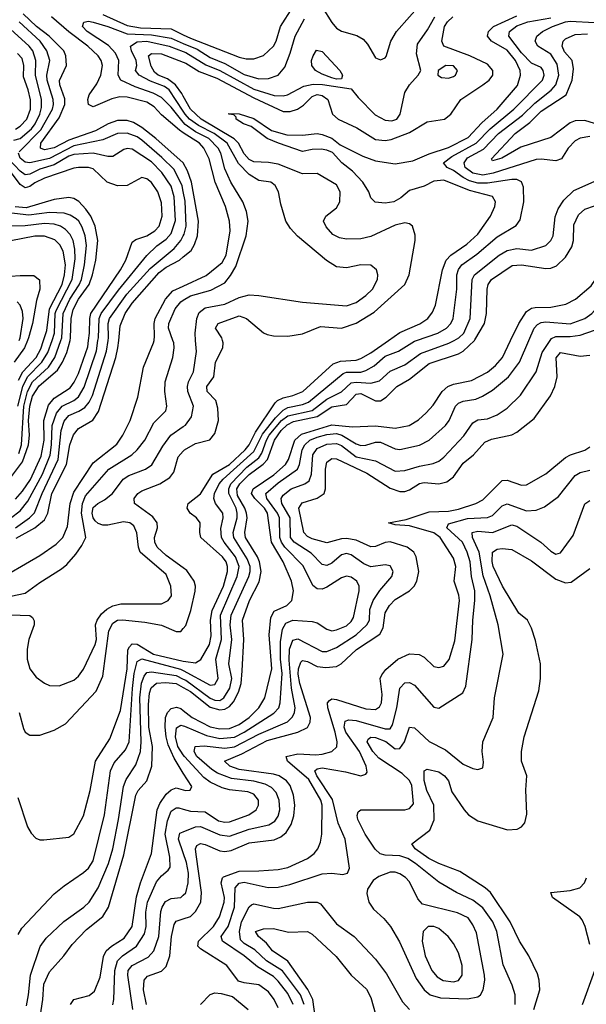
# Model space of a CAD drawing. Header units: inches. Extents: x 884549 to 1028252, y 526810 to 653624.
# Tile 136 of 256: x 959328 to 961656, y 547271 to 551318. Entities that reach past the tile are written whole.
import ezdxf

# ---------------------------------------------------------------- set-up
doc = ezdxf.new("R2010")
doc.units = ezdxf.units.IN
doc.header["$MEASUREMENT"] = 0
for name, color, linetype in [('A9554', 7, 'Continuous'), ('A9555', 7, 'Continuous'), ('A9564', 7, 'Continuous'), ('A9565', 7, 'Continuous')]:
    doc.layers.add(name, color=color, linetype=linetype)

msp = doc.modelspace()

# ---------------------------------------------------------------- linework, layer by layer
at = {"layer": 'A9554', "color": 5}
for points, elevation in [([(959212.5, 548932.5), (959350, 548960.8), (959410, 549004.7), (959499.1, 549060.9), (959521.3, 549078.7), (959559.1, 549120.9), (959583.7, 549156.3), (959598.9, 549190), (959581.9, 549290), (959585.5, 549330), (959598.8, 549361.2), (959694.3, 549470), (959788.5, 549530), (959811.1, 549550), (959842.4, 549590), (959879.4, 549660.6), (959928.4, 549710), (959932.8, 549730), (959924.1, 549790), (959925.8, 549830), (959956.7, 549930), (959962.7, 549970), (959960.4, 549990), (959956.9, 550000)], 2460), ([(959216.3, 549003.7), (959410, 549116.3), (959478.2, 549161.8), (959505.3, 549190), (959524.8, 549235.2), (959535.4, 549330), (959550, 549375.4), (959630, 549497.1), (959726.5, 549573.6), (959751.2, 549610), (959781.4, 549670), (959813.6, 549766.4), (959836.6, 549890), (959878.2, 549990), (959879.6, 550000)], 2480), ([(959290, 549268.7), (959330, 549299.2), (959361.1, 549338.9), (959422.1, 549450), (959452.4, 549527.6), (959458.9, 549570), (959460.9, 549650), (959478.6, 549701.4), (959502.2, 549730), (959550, 549753.2), (959570, 549768.1), (959592.9, 549807.1), (959642.7, 549957.4), (959649.4, 550000)], 2560), ([(959290, 549435.6), (959338.9, 549501.1), (959364.6, 549570), (959367.7, 549610), (959364.1, 549670), (959369.7, 549730), (959380.1, 549770), (959407.3, 549812.7), (959482.7, 549877.3), (959504.2, 549910), (959521.5, 549950), (959534.6, 550000)], 2620), ([(959359.7, 550000), (959347.7, 549970), (959304.9, 549910)], 2720), ([(959310, 549347.1), (959339.5, 549380.5), (959371.9, 549428.1), (959415.5, 549524.5), (959427.8, 549590), (959426.7, 549670), (959446.6, 549733.4), (959470, 549762.8), (959534.8, 549805.2), (959552.2, 549827.8), (959570, 549864.3), (959607.1, 549972.9), (959610.7, 550000)], 2580), ([(959310.1, 549229.9), (959368.4, 549270), (959388.6, 549291.4), (959420.1, 549370), (959485.6, 549510), (959498.7, 549630), (959510, 549668.3), (959530, 549690.9), (959571.4, 549708.6), (959595.5, 549724.5), (959613.6, 549746.4), (959626.5, 549773.5), (959683.9, 549956.1), (959690.6, 550000)], 2540), ([(959313, 549187), (959390.3, 549229.7), (959430, 549261.9), (959443.5, 549290), (959460.3, 549370), (959520.7, 549490), (959533.7, 549570), (959548.6, 549611.4), (959570, 549637.4), (959628.4, 549671.6), (959652.2, 549707.8), (959722.7, 549930), (959731.4, 549970), (959734.5, 550000)], 2520), ([(959320.7, 549730), (959340, 549810), (959359.9, 549850), (959419.1, 549910), (959443.6, 549950), (959460.6, 550000)], 2660), ([(959323.5, 549836.5), (959340.7, 549870), (959394.8, 549930), (959414.7, 549965.3), (959426.1, 550000)], 2680), ([(959324.4, 549535.6), (959335.7, 549570), (959344.3, 549730), (959359.3, 549790), (959380.8, 549830), (959445.8, 549890), (959472, 549930), (959497.1, 550000)], 2640), ([(959290, 548872.4), (959369.6, 548869.6), (959381, 548861), (959387.6, 548847.6), (959386.6, 548830), (959365.3, 548770), (959358.1, 548730), (959358.8, 548690), (959369.4, 548650), (959396.1, 548616.1), (959430, 548590.2), (959450, 548581.2), (959490, 548579.7), (959550, 548603.2), (959570, 548619.1), (959590, 548647.9), (959638.5, 548750), (959643.5, 548770), (959639.2, 548830), (959646.2, 548850), (959664.3, 548875.7), (959685.4, 548894.6), (959710, 548908.8), (959743.3, 548916.7), (959910, 548917.2), (959938.2, 548930), (959951.9, 548950), (959949.3, 548990), (959930, 549037.4), (959823.2, 549130), (959815.3, 549150), (959809.4, 549209.4), (959797.2, 549237.2), (959779.7, 549250), (959754.4, 549254.4), (959690, 549240.5), (959670, 549240.3), (959650, 549246.7), (959638.3, 549258.3), (959629.2, 549270), (959625.6, 549290), (959630, 549312.5), (959648.4, 549330), (959676, 549344), (959708.4, 549370), (959753, 549430), (959775.7, 549444.3), (959845.3, 549470), (959871.2, 549488.8), (959915.2, 549564.8), (959948.2, 549610), (960000, 549645.5)], 2440), ([(960000, 549064.5), (959930, 549115.1), (959892.9, 549150), (959883.2, 549170), (959881.7, 549190), (959893.7, 549230), (959892.6, 549250), (959875, 549275), (959799.9, 549330), (959798.3, 549350), (959812.7, 549370), (959830, 549382.1), (959902.9, 549410), (959944.1, 549435.9), (959961.6, 549458.4), (959978.5, 549521.5), (960000, 549545)], 2420), ([(959326, 548470), (959343.8, 548403.8), (959350.3, 548390), (959370, 548376.9), (959410, 548377.4), (959470, 548397.7), (959516.2, 548423.8), (959641.8, 548558.2), (959670, 548619.6), (959693.5, 548806.5), (959710, 548837.5), (959730, 548849.7), (959750, 548851.5), (959841.5, 548841.5), (959910, 548828.6), (959970, 548802.6), (959990, 548803.7), (960000, 548815.8)], 2420), ([(959320.7, 548120.7), (959360.1, 548000.1), (959374.4, 547974.4), (959393.9, 547953.9), (959410, 547946.5), (959426.6, 547946.6), (959530, 547957.8), (959550, 547971.5), (959590, 548044.9), (959617.4, 548150), (959639.9, 548270), (959697.7, 548362.3), (959741.5, 548478.5), (959769.1, 548650), (959772.7, 548727.3), (959779.4, 548740.6), (959790, 548752.1), (959810, 548750.9), (959878.2, 548710), (960000, 548681.9)], 2380), ([(959322, 547558), (959336.9, 547583.1), (959470, 547724.7), (959510, 547757.8), (959590, 547812.1), (959610.4, 547830), (959630, 547860.7), (959675.6, 548050), (959700.6, 548230), (959716.6, 548263.4), (959762.6, 548317.4), (959777.1, 548350), (959790.6, 548569.4), (959798.2, 548630), (959810, 548679.8), (959830, 548691.2), (959988.8, 548648.8), (960000, 548642.6)], 2360), ([(959355.4, 547264.6), (959364.4, 547310), (959371.5, 547390), (959411.7, 547508.3), (959436.8, 547543.2), (959508.5, 547611.4), (959591.9, 547670), (959613.3, 547690), (959650, 547749.3), (959693.2, 547850), (959710.5, 547910), (959733.8, 548030), (959753.7, 548166.3), (959765.5, 548194.5), (959805.4, 548254.6), (959823.6, 548310), (959826.6, 548350), (959821.3, 548530), (959828.7, 548591.3), (959839.8, 548620.2), (959850, 548634.1), (959870, 548638.1), (959970, 548622.4), (960000, 548607.6)], 2340), ([(959408.2, 547190), (959422.8, 547290), (959426.7, 547353.3), (959450, 547404.3), (959508.6, 547470), (959543.3, 547516.7), (959601.9, 547578.1), (959670, 547631.3), (959693.3, 547670), (959755.2, 547884.8), (959804.8, 548130), (959815, 548150), (959850.6, 548190), (959871.1, 548250), (959873, 548330), (959858.7, 548410), (959856.5, 548503.5), (959860.7, 548550), (959868, 548572), (959890, 548591), (959926.4, 548593.6), (959970, 548589.8), (960000, 548572.9)], 2320), ([(960000, 548221.1), (959962.1, 548282.1), (959937.7, 548337.7), (959929.4, 548370), (959925.9, 548410), (959927.3, 548450), (959934.8, 548470), (959950, 548486.7), (959971.5, 548491.5), (959990, 548486.4), (960000, 548478.6)], 2280), ([(960000, 548296.7), (959977.2, 548330), (959967.4, 548370), (959972.6, 548407.4), (959990, 548417.7), (960000, 548415.7)], 2260), ([(959536.5, 547270), (959550, 547290.5), (959613.7, 547306.3), (959635.5, 547324.5), (959658, 547382), (959672.2, 547467.8), (959683.5, 547490), (959705.5, 547510), (959757.2, 547542.8), (959789.6, 547590), (959807.3, 547712.7), (959823.5, 547770), (959869.1, 547890.8), (959893.2, 548070), (959903.2, 548096.8), (959930, 548134.2), (959950, 548152), (959970, 548160.1), (960000, 548152.3)], 2280), ([(959710, 547268.3), (959714.8, 547290), (959718.2, 547410), (959729, 547450), (959749.9, 547470), (959807.3, 547510), (959840.2, 547559.8), (959848, 547590), (959846.4, 547650), (959852.7, 547690), (959890, 547774), (959910, 547798.9), (959938.4, 547821.6), (959945.6, 547834.4), (959944.5, 547875.5), (959925.6, 547970), (959935.6, 548024.4), (959950, 548064.7), (959970, 548077.9), (959982.3, 548077.7), (960000, 548072.8)], 2260), ([(960000, 547894), (959980.7, 547950), (959985.7, 547974.3), (960000, 547979.9)], 2240), ([(959792.1, 547250), (959771.5, 547390), (959773.4, 547410), (959790, 547430.1), (959856.2, 547463.8), (959878.4, 547490), (959899, 547550), (959908, 547652), (959912.9, 547670), (959927.2, 547692.8), (959950, 547705.5), (959990, 547709.6), (960000, 547719)], 2240), ([(959848.5, 547270), (959836, 547330), (959838.8, 547370), (959853.2, 547386.8), (959910, 547406.7), (959930, 547426.4), (959944.5, 547470), (959950.9, 547550), (959961.9, 547598.1), (959970, 547612.2), (960000, 547622.3)], 2220)]:
    msp.add_lwpolyline(points, dxfattribs=dict(at, elevation=elevation))
at = {"layer": 'A9555', "color": 5}
for points, elevation in [([(960000, 550729.4), (959999.7, 550730), (959887.4, 550830), (959830, 550875.6), (959795.8, 550895.8), (959770, 550903.7), (959730, 550904.4), (959691.1, 550890), (959638.9, 550861.1), (959530, 550823), (959470, 550791), (959430, 550783.8), (959413.6, 550790), (959414.5, 550810), (959490, 550914.2), (959513.5, 550970), (959513.4, 550993.4), (959492.7, 551050), (959491.4, 551068.6), (959520.3, 551130), (959517.5, 551170), (959509.3, 551190), (959449.3, 551250), (959397.1, 551290), (959342.4, 551342.4)], 2520), ([(960000, 550853.5), (959984, 550864), (959910, 550927.8), (959880.3, 550960.3), (959850, 550978.7), (959770, 550999.2), (959738.6, 551001.4), (959706.7, 550993.3), (959630, 550960.4), (959610, 550969), (959607.6, 550990), (959613.7, 551010), (959644.8, 551055.2), (959661.1, 551090), (959667.4, 551130), (959663, 551150), (959649.9, 551170), (959607.1, 551210), (959530, 551268.1), (959459, 551330)], 2480), ([(959670, 551339.8), (959770, 551294.7), (959824.6, 551284.6), (959950, 551280.1), (960000, 551256.4)], 2480), ([(959303.2, 550823.2), (959330.2, 550829.8), (959375.8, 550870), (959391.3, 550890), (959410.9, 550930), (959417.3, 550957.3), (959417.8, 550990), (959392.3, 551090), (959393.5, 551150), (959381.2, 551190), (959366.9, 551210), (959290, 551279.9)], 2560), ([(959325.6, 550774.4), (959414.1, 550865.9), (959463.2, 550950), (959467.1, 550970), (959464.7, 550990), (959440.2, 551070), (959439, 551090), (959452.1, 551150), (959439.6, 551190), (959411.9, 551230), (959325.9, 551310)], 2540), ([(960000, 550896.9), (959950, 550958.9), (959910, 550998.1), (959876.2, 551016.2), (959802.3, 551042.3), (959742.7, 551070), (959732, 551090), (959735.5, 551150), (959721.3, 551181.3), (959692.8, 551212.8), (959605.4, 551270), (959585.6, 551290), (959591.8, 551308.2), (959610, 551311.6), (959630, 551308.1), (959690, 551290.9), (959770, 551260.6), (959870, 551256.2), (959950, 551241.9), (960000, 551220.7)], 2460), ([(960000, 550941.9), (959941.6, 551030), (959923, 551043), (959864.9, 551064.9), (959818, 551090), (959803.2, 551110), (959809.1, 551130), (959806.1, 551150), (959787.2, 551190), (959783.5, 551210), (959810, 551227.5), (959849.5, 551230.5), (959941.7, 551210), (960000, 551187.3)], 2440), ([(959310, 550868.6), (959330, 550879.9), (959356.6, 550910), (959371.7, 550950), (959371.5, 550988.5), (959363, 551030), (959342.8, 551082.8), (959345.4, 551130), (959338.4, 551158.4), (959318.7, 551178.7)], 2580), ([(960000, 551004.5), (959994.4, 551014.4), (959968, 551050), (959934.5, 551074.5), (959896.3, 551090), (959882.3, 551102.3), (959867.7, 551127.7), (959857.2, 551170), (959870, 551179.2), (959910, 551177.7), (960000, 551143.2)], 2420), ([(960000, 550611.8), (959995.5, 550635.5), (959962.5, 550702.5), (959912.4, 550752.4), (959830, 550823.2), (959810, 550836.5), (959770, 550851.2), (959730, 550850.8), (959670, 550824.3), (959550, 550799.2), (959450, 550747.7), (959370, 550730), (959350, 550732), (959330, 550748.8), (959323.3, 550770)], 2540), ([(959649.4, 550000), (959651, 550010), (959654, 550090), (959662.2, 550110), (959734, 550206), (959850.8, 550349.2), (959891.9, 550388.1), (959930, 550416.1), (959950, 550439.9), (959967.7, 550492.3), (959961.8, 550590), (959950, 550633.8), (959911.5, 550690), (959870, 550733.8), (959790, 550786.5), (959770, 550788.5), (959755.6, 550784.4), (959710, 550755.9), (959690, 550755.5), (959630, 550769.4), (959550, 550763.6), (959530, 550757), (959470, 550721.4), (959410, 550704), (959370, 550683.2), (959350, 550680.8), (959330, 550695.3), (959260.3, 550770)], 2560), ([(959610.7, 550000), (959614.7, 550030), (959615.4, 550090), (959620.6, 550110), (959741.7, 550290), (959763.5, 550330), (959790, 550403.5), (959805.4, 550414.6), (959850, 550429.3), (959882.5, 550450), (959901.2, 550470), (959913.4, 550510), (959910, 550565.1), (959894.7, 550610), (959870, 550648.4), (959850, 550664.2), (959830, 550669.8), (959770, 550636.8), (959730, 550634.9), (959687.5, 550650), (959630, 550704.9), (959610, 550710.6), (959570, 550710.3), (959550, 550707.3), (959430, 550667.3), (959390, 550647.6), (959370, 550632.4), (959350, 550626.9), (959330, 550640.6), (959290, 550693.6)], 2580), ([(959534.6, 550000), (959537.2, 550010), (959539.7, 550090), (959547.1, 550127.1), (959569.6, 550170), (959613.1, 550230), (959627.5, 550270), (959641.1, 550330), (959648.7, 550410), (959637.2, 550470), (959620.5, 550510), (959599.8, 550539.8), (959570.2, 550570.2), (959550, 550583.3), (959530, 550587.4), (959470, 550578.8), (959354.7, 550545.3), (959308.9, 550548.9)], 2620), ([(959497.1, 550000), (959500.7, 550010), (959505.9, 550110), (959533.6, 550170), (959572, 550228), (959581.2, 550250), (959593.9, 550310), (959602.2, 550390), (959596.5, 550430), (959585.1, 550465.1), (959570.6, 550490), (959559.8, 550499.8), (959534.8, 550514.8), (959510, 550522.4), (959450, 550525.8), (959365, 550515), (959283.7, 550523.7)], 2640), ([(959460.6, 550000), (959470.8, 550030), (959473.5, 550110), (959477.6, 550122.4), (959543.7, 550250), (959555.8, 550335.8), (959554.7, 550374.7), (959546.9, 550410), (959534.7, 550434.7), (959516.3, 550456.3), (959495.4, 550470), (959470, 550477.6), (959430, 550481.1), (959350, 550471.4), (959249.9, 550469.9)], 2660), ([(959426.1, 550000), (959439.5, 550040.5), (959450.3, 550130), (959502.7, 550230), (959512.5, 550270), (959516, 550310), (959507, 550367), (959492.9, 550392.9), (959472.7, 550412.7), (959430, 550429), (959390, 550428.8), (959291.3, 550408.7)], 2680), ([(959690.6, 550000), (959692.1, 550010), (959691.8, 550070), (959696.5, 550090), (959768.1, 550190), (959864.2, 550295.8), (959962.7, 550377.3), (959989.9, 550410), (960000, 550429.7)], 2540), ([(959734.5, 550000), (959740.7, 550059.3), (959760.5, 550110), (959790, 550153.5), (959900.8, 550279.2), (959930, 550301.3), (959984.9, 550330), (960000, 550342.9)], 2520), ([(959250, 550260.6), (959330, 550267.2), (959386.3, 550266.3), (959409.3, 550249.3), (959411.2, 550210), (959396.4, 550163.6), (959380.1, 550070), (959363.6, 550010), (959359.7, 550000)], 2720), ([(959879.6, 550000), (959882.2, 550017.8), (959880.6, 550070), (959884.9, 550090), (959927.4, 550170), (959956.5, 550203.5), (960000, 550223.4)], 2480), ([(959325.1, 550000), (959329.4, 550010), (959341.7, 550090), (959339.2, 550119.2), (959330, 550144.6), (959317.8, 550157.8)], 2740), ([(959956.9, 550000), (959939.7, 550050), (959940.1, 550070), (959966, 550130), (959990, 550158.9), (960000, 550165.1)], 2460)]:
    msp.add_lwpolyline(points, dxfattribs=dict(at, elevation=elevation))
at = {"layer": 'A9564', "color": 5}
for points, elevation in [([(960000, 547979.9), (960050, 547999.7), (960070, 548002.1), (960150, 547966.7), (960190, 547961.7), (960270, 547990.3), (960351.5, 548008.5), (960375.8, 548024.2), (960390, 548044.6), (960396.9, 548070), (960394.1, 548110), (960380.9, 548140.9), (960362.2, 548162.2), (960335.7, 548175.7), (960290, 548187.5), (960198.4, 548198.4), (960140.8, 548220.8), (960116.6, 548236.6), (960056.1, 548290), (960045, 548310), (960048.2, 548330), (960086.3, 548333.7), (960170, 548323.6), (960210, 548329.8), (960310, 548381.6), (960427.6, 548432.4), (960448.1, 548451.9), (960457, 548470), (960459.6, 548490), (960444.2, 548570), (960434.4, 548685.6), (960436.1, 548730), (960450, 548767.4), (960470, 548772.8), (960570, 548721), (960590, 548721.2), (960630, 548737.1), (960709.8, 548790.2), (960754, 548830), (960764.4, 548850), (960767, 548893), (960780.6, 548930), (960807.7, 548972.3), (960857.2, 549030), (960861.7, 549050), (960850, 549072.8), (960830, 549077), (960770, 549069.6), (960741.7, 549081.7), (960690, 549118.9), (960670, 549124), (960650, 549119), (960610, 549084), (960590, 549074.1), (960570, 549079.1), (960525.7, 549125.7), (960455.1, 549170), (960440.2, 549190), (960438.9, 549270), (960404.6, 549330), (960401.8, 549350), (960410, 549363.6), (960443.2, 549390), (960498.9, 549410), (960517.1, 549422.9), (960527, 549450), (960531.9, 549530), (960550, 549555.5), (960590, 549573.5), (960630, 549576.2), (960650, 549567.2), (960710, 549521.9), (960790, 549505.2), (960870, 549462.4), (960910, 549464.5), (960970, 549483.2), (961026.4, 549493.6), (961050, 549503.4), (961070, 549519.2), (961153.1, 549606.9), (961190, 549661.5), (961210, 549672.9), (961250, 549677.9), (961290, 549694), (961330, 549721.1), (961385.2, 549774.8), (961449.4, 549870), (961474.5, 549950), (961507.2, 550000)], 2240), ([(960000, 548478.6), (960036.7, 548450), (960110, 548410.9), (960150, 548402.5), (960190, 548404.2), (960230, 548420.4), (960271.2, 548450), (960310.3, 548490), (960334.8, 548530), (960364.4, 548650), (960353.4, 548790), (960359.6, 548860.4), (960373.6, 548886.4), (960424.8, 548910), (960446.1, 548930), (960453, 548970), (960445.1, 549010), (960409.7, 549090), (960362.8, 549170), (960345.6, 549290), (960334, 549310), (960293.2, 549350), (960280.6, 549370), (960287.3, 549390), (960372.6, 549447.4), (960419.6, 549490), (960432.7, 549510), (960457.6, 549590), (960485.7, 549614.3), (960610, 549652.4), (960695.5, 549644.5), (960790, 549649.2), (960870, 549638.8), (960928.2, 549650), (960966.5, 549673.5), (960998.4, 549701.6), (961026, 549734), (961062.9, 549790), (961086.7, 549810), (961110, 549819.4), (961184.7, 549835.3), (961250.2, 549869.8), (961282.7, 549897.3), (961311.1, 549930), (961344.6, 550000)], 2280), ([(960000, 548572.9), (960030, 548556.1), (960110, 548492.1), (960150, 548480.8), (960170, 548483.9), (960190, 548495.1), (960206, 548514), (960226.5, 548553.5), (960237.7, 548590), (960242.2, 548642.2), (960248.1, 548770), (960243.7, 548850), (960272.3, 548930), (960312, 549008), (960319.5, 549050), (960313.6, 549090), (960305, 549110), (960255.9, 549190), (960252.9, 549210), (960262.4, 549270), (960259.5, 549290), (960252.9, 549310), (960222.9, 549362.9), (960220.3, 549390), (960232.7, 549410), (960270, 549448.6), (960328.7, 549491.3), (960345.4, 549510), (960374.5, 549590), (960402, 549630), (960426.7, 549653.3), (960453, 549667), (960550, 549687.6), (960610, 549726.6), (960670, 549736.4), (960710, 549779.4), (960730, 549781.8), (960790, 549752.1), (960810, 549751.8), (960834, 549766), (960876.7, 549810), (960930, 549840.9), (961010, 549905.5), (961130, 549945.1), (961150, 549955.8), (961196, 550000)], 2320), ([(960000, 548642.6), (960110, 548582.9), (960130, 548585.8), (960142.8, 548610), (960133.7, 548690), (960157.3, 548770), (960152.7, 548870), (960221.3, 549030), (960229.3, 549070), (960214.6, 549110), (960167.2, 549170), (960156.8, 549190), (960153.5, 549226.5), (960164.1, 549270), (960162.2, 549290), (960132.7, 549330), (960126, 549350), (960128.3, 549370), (960147.6, 549410), (960164.4, 549430), (960290, 549542.6), (960325.3, 549614.7), (960378.3, 549681.7), (960410, 549712.7), (960430, 549723.4), (960490, 549736.3), (960513.8, 549746.2), (960656.4, 549863.6), (960670.4, 549869.6), (960730, 549869.8), (960750, 549876.2), (960784.1, 549895.9), (960830, 549935.5), (960884.2, 549955.8), (960950, 549997.1), (960958.6, 550000)], 2360), ([(960000, 549645.5), (960008.6, 549651.4), (960034.3, 549685.7), (960041.9, 549730), (960019.2, 549790), (960016.8, 549810), (960021.8, 549830), (960041.7, 549870), (960053.8, 549953.8), (960050.5, 550000)], 2440), ([(960000, 548415.7), (960005.4, 548414.6), (960095.9, 548375.9), (960150, 548363.8), (960210, 548369.1), (960250.4, 548389.6), (960372.3, 548467.7), (960391.8, 548490), (960398.3, 548510), (960405.8, 548630), (960398.7, 548690), (960399.9, 548760.1), (960407.5, 548812.5), (960421.9, 548838.1), (960450, 548849.8), (960530, 548844.2), (960550, 548838.5), (960590, 548812.4), (960610, 548806.6), (960630, 548809.4), (960670, 548826.5), (960690, 548845), (960698.7, 548861.3), (960722.5, 548970), (960722.8, 548990), (960713.4, 549010), (960690, 549026.2), (960670, 549031), (960650, 549024.1), (960590, 548984.9), (960570, 548977.1), (960550, 548978.1), (960532.1, 548992.1), (960492.6, 549072.6), (960417.1, 549150), (960403.3, 549170), (960396.7, 549190), (960395.1, 549270), (960387, 549290), (960343.2, 549350), (960339.6, 549370), (960390, 549414), (960469.2, 549470), (960477.2, 549490), (960488.8, 549550), (960498.8, 549570), (960519.7, 549590), (960550, 549602), (960590, 549613.7), (960630, 549616.7), (960650.9, 549610.9), (960710, 549575), (960730, 549568.4), (960750, 549569), (960790, 549581.8), (960810, 549581.6), (960870, 549554.7), (960890, 549551.9), (960970, 549569.2), (961009.6, 549590.4), (961077.5, 549650), (961092.5, 549670), (961119, 549730), (961130, 549741.7), (961149.6, 549750.4), (961201.5, 549758.5), (961229.9, 549770.1), (961270, 549795.9), (961336.7, 549850), (961381, 549910), (961419.9, 550000)], 2260), ([(960000, 548607.6), (960010, 548602.7), (960110, 548529.3), (960130, 548520.5), (960150, 548519.7), (960166.1, 548530), (960191, 548570), (960199.8, 548610), (960187.6, 548670), (960199.6, 548770), (960193.1, 548830), (960196.3, 548870), (960269.5, 549030), (960274.5, 549050), (960274.3, 549070), (960262.5, 549102.5), (960207.6, 549190), (960205, 549210), (960220.7, 549270), (960221.5, 549290), (960217.8, 549310), (960187.2, 549370), (960187.3, 549390), (960195.8, 549410), (960261.4, 549478.6), (960310, 549516.9), (960323.2, 549536.8), (960341.4, 549590), (960353.4, 549610), (960403.2, 549670), (960430, 549689.9), (960530, 549711.2), (960590, 549758.8), (960650, 549788.1), (960690, 549825.5), (960710, 549828.6), (960770, 549824.3), (960806.6, 549833.4), (960850, 549873.6), (960910, 549900.1), (960974.3, 549945.7), (961091.1, 549988.9), (961113, 550000)], 2340), ([(960000, 548681.9), (960010, 548679.6), (960050, 548674.7), (960072, 548688), (960108, 548750), (960115.1, 548784.9), (960111.9, 548850), (960118.6, 548890), (960164.8, 548990), (960181.6, 549050), (960181.8, 549070), (960175.7, 549090), (960161.5, 549110), (960072.5, 549190), (960067.3, 549210), (960069.3, 549250), (960053.8, 549270), (960028.1, 549290), (960015.8, 549310), (960019.6, 549330), (960070.6, 549369.4), (960121.1, 549450), (960190, 549490.3), (960254.1, 549550), (960270.7, 549570), (960297.3, 549622.7), (960376.8, 549743.2), (960387.4, 549752.6), (960410, 549764.2), (960450, 549773.5), (960490.9, 549790), (960616, 549904.1), (960645.4, 549914.6), (960710, 549918.5), (960730, 549925.4), (960770, 549948.3), (960843.3, 550000)], 2380), ([(960000, 549545), (960004.6, 549550), (960050, 549575.9), (960109.4, 549590.6), (960130, 549617.8), (960144.7, 549670), (960141.4, 549721.4), (960133.2, 549753.2), (960097.7, 549790), (960096.1, 549810), (960125, 549850), (960132.3, 549910), (960162, 549970), (960163.4, 549990), (960160.9, 550000)], 2420), ([(960000, 547622.3), (960030, 547632.3), (960050, 547652.5), (960071.5, 547690), (960075.4, 547730), (960052.8, 547887.2), (960050.7, 547909.3), (960056.2, 547923.8), (960070, 547931.6), (960090, 547928.1), (960150, 547901.2), (960170, 547898.3), (960196.7, 547903.3), (960270, 547934.4), (960372.9, 547947.1), (960401, 547959), (960422.4, 547977.6), (960442.8, 548010), (960454.4, 548045.6), (960458, 548090), (960453.1, 548130), (960439.5, 548170), (960424, 548190), (960394.1, 548210), (960370, 548217.1), (960230, 548236.5), (960191.6, 548250), (960169.2, 548270), (960240.1, 548299.9), (960344.9, 548355.1), (960471, 548389), (960510.9, 548409.1), (960521.9, 548430), (960522.1, 548450), (960479.1, 548590), (960472.4, 548627.6), (960473.9, 548650), (960483.5, 548676.5), (960490, 548683.4), (960510, 548679.7), (960550, 548660), (960585.1, 548654.9), (960630, 548659.7), (960649.2, 548670.8), (960711.3, 548728.7), (960807.6, 548792.4), (960821.5, 548818.5), (960830, 548880.2), (960846.7, 548910), (960870, 548934.2), (960930, 548970.7), (960948.7, 548990), (960959.9, 549010), (960968, 549050), (960956.2, 549110), (960947.3, 549130), (960919.5, 549150), (960850, 549172.2), (960830, 549169.7), (960790, 549152), (960770, 549151.4), (960710, 549178.2), (960670, 549185.7), (960650, 549184.3), (960590, 549167.5), (960530, 549183.9), (960510, 549194.4), (960495, 549210), (960475.2, 549310), (960488, 549332), (960550, 549351.3), (960578.3, 549370), (960584.6, 549390), (960584.6, 549470), (960590, 549499), (960610, 549513.9), (960630, 549512.6), (960754.1, 549454.1), (960850, 549392.6), (960890, 549379.2), (960910, 549379.3), (960930, 549385.7), (960970, 549411.2), (960990, 549416.4), (961050, 549409.7), (961082.2, 549417.8), (961110, 549438.9), (961150, 549495.5), (961192.1, 549530), (961238.8, 549581.2), (961266.2, 549593.8), (961350, 549611.4), (961370, 549622.1), (961441.8, 549678.2), (961508.6, 549771.4), (961527, 549810), (961535.5, 549850), (961532.3, 549927.7), (961550, 549950.1), (961630, 549935.4), (961670, 549939.1)], 2220), ([(960390, 547256.3), (960373.5, 547290), (960350, 547322.4), (960310, 547350.4), (960250, 547358.6), (960226.5, 547366.5), (960178.5, 547430), (960070, 547499.2), (960059.7, 547510), (960062.2, 547530), (960124, 547590), (960148.8, 547630), (960168.1, 547690), (960169.5, 547710), (960156.2, 547770), (960160.6, 547790), (960165.6, 547794.4), (960230, 547817.9), (960310, 547819.3), (960390, 547825.4), (960430, 547833), (960510.2, 547869.8), (960537.4, 547890), (960552.7, 547910), (960563.4, 547936.6), (960569.1, 547970), (960570.5, 548090), (960565.5, 548110), (960515.2, 548195.2), (960427.9, 548270), (960422.9, 548290), (960470, 548299.9), (960544.3, 548295.7), (960570, 548298.4), (960609.9, 548310.1), (960630.3, 548329.7), (960632.2, 548350), (960623.8, 548390), (960593.7, 548490), (960592.9, 548510), (960600.2, 548519.8), (960610, 548525.9), (960630, 548523.5), (960750, 548485.4), (960790, 548482.5), (960806.6, 548493.4), (960814.5, 548510), (960816.4, 548543.6), (960809.1, 548610), (960815.2, 548624.8), (960832.4, 548647.6), (960882, 548690), (960930, 548710.8), (960968.5, 548708.5), (960990, 548697.8), (961030, 548659.8), (961050, 548654.6), (961070, 548660.5), (961091.7, 548688.3), (961115.8, 548764.2), (961134.1, 548930), (961132.4, 548952.4), (961113, 549010), (961119.2, 549070), (961110, 549104.6), (961054.9, 549190), (961030, 549209.4), (960930, 549237.1), (960870, 549241.7), (960842.9, 549250), (960915.8, 549264.2), (961010, 549295.4), (961090, 549297.3), (961130, 549306.6), (961201.6, 549330), (961230, 549344.9), (961310, 549424.4), (961330, 549425.6), (961390, 549404.2), (961410, 549406.8), (961490, 549451.7), (961570, 549519), (961590.2, 549529.8), (961650, 549548.5), (961670, 549562)], 2180), ([(960451.8, 547270), (960430, 547314.7), (960390, 547366.1), (960370, 547384.4), (960305.3, 547425.3), (960250, 547469.9), (960161.7, 547530), (960155.5, 547550), (960184.5, 547590), (960210.4, 547670), (960212.5, 547750), (960230, 547769.3), (960250, 547772.6), (960348.5, 547751.5), (960390, 547752.1), (960437, 547763), (960570, 547806.7), (960610.1, 547810.1), (960655.1, 547804.9), (960675.1, 547810), (960683, 547830), (960665.5, 547950), (960635.9, 548015.9), (960612.6, 548112.6), (960549.1, 548210), (960540.7, 548230), (960550, 548238.8), (960570, 548242.8), (960666.6, 548226.6), (960730, 548209.4), (960750, 548216.4), (960755.2, 548224.8), (960750.8, 548249.2), (960724.2, 548310), (960667.7, 548390), (960661.2, 548410), (960664.8, 548435.2), (960679.8, 548440.2), (960710, 548437.5), (960830, 548402.9), (960850, 548403.4), (960859.8, 548420.2), (960877.6, 548490), (960889.4, 548570), (960910, 548592.3), (960930, 548594.2), (960950, 548582), (961030, 548492.4), (961050, 548487.4), (961148.5, 548551.5), (961161.4, 548578.6), (961186.7, 548770), (961189.5, 548850), (961198.4, 548930), (961197.6, 548970), (961184.3, 549030), (961178.7, 549090), (961166.4, 549130), (961146.6, 549170), (961083.4, 549230), (961090, 549246.5), (961167.9, 549267.9), (961250, 549272.5), (961270, 549280.1), (961310, 549319.3), (961330, 549327.9), (961410, 549299.9), (961450, 549302.1), (961484.2, 549315.8), (961542.2, 549357.8), (961610, 549444.7), (961630, 549456.2), (961670, 549466.7)], 2160), ([(961363.3, 547270), (961363, 547310), (961350.9, 547350), (961313.6, 547433.6), (961288, 547570), (961271.5, 547610), (961230, 547666.7), (961190, 547698.3), (961122.8, 547730), (961050, 547772.5), (960954.5, 547850), (960922.9, 547870), (960890, 547880.4), (960830, 547883.9), (960809.3, 547889.3), (960788, 547908), (960747.3, 547970), (960717.3, 548030), (960713.8, 548046.2), (960718.7, 548061.3), (960729.2, 548070), (960910, 548069.5), (960930, 548075.9), (960945.2, 548094.8), (960938.5, 548170), (960930, 548190.4), (960899.7, 548219.7), (960803.1, 548283.1), (960778.6, 548310), (960755.3, 548350), (960759.2, 548360.8), (960770, 548369.1), (960790, 548367.6), (960831.6, 548351.6), (960870, 548320.5), (960890, 548321.8), (960908.4, 548350), (960929.6, 548410.4), (960950, 548407.3), (961010, 548350.7), (961076.9, 548316.9), (961150, 548257.8), (961190, 548240.2), (961210, 548236.5), (961230, 548242.8), (961234, 548266), (961228.1, 548310), (961230.6, 548350), (961273.6, 548450), (961278.1, 548530), (961313.6, 548710), (961294.3, 548830), (961261.1, 548950), (961231.4, 549031.4), (961215.4, 549130), (961188.3, 549190), (961186.4, 549210), (961210, 549215.6), (961270, 549210.1), (961350, 549242.3), (961370, 549235.8), (961469.5, 549170), (961510, 549133.1), (961530, 549121.4), (961550, 549126.4), (961601.8, 549198.2), (961650, 549327.4), (961670, 549341.2)], 2140), ([(961440.4, 547250), (961464.3, 547330), (961462.3, 547370), (961455.3, 547395.3), (961420.2, 547470), (961381.2, 547530), (961343.2, 547610), (961261.5, 547730), (961240.4, 547750), (961136.2, 547816.2), (961050, 547848.9), (961009.4, 547870), (960952.5, 547910), (960939.1, 547930), (961013.4, 547986.6), (961031.2, 548028.8), (961029.9, 548090), (961000.2, 548150), (960989.2, 548190.8), (960989.9, 548230.1), (961002.6, 548237.4), (961050, 548226.5), (961073.5, 548210), (961090, 548189.2), (961103.6, 548143.6), (961153.9, 548070), (961171.6, 548050), (961210, 548024.6), (961331.7, 547988.3), (961371.6, 547990), (961390, 548000.2), (961403, 548017), (961411.8, 548051.8), (961407.2, 548152.8), (961411.3, 548210), (961389.8, 548270), (961389.8, 548310), (961401.1, 548370), (961460.8, 548559.2), (961467.3, 548610), (961468.1, 548670), (961446.6, 548766.6), (961430, 548817.6), (961413.7, 548850), (961378.1, 548878.1), (961311.8, 548990), (961273.3, 549070), (961268.6, 549091.4), (961270.5, 549129.5), (961290, 549141.3), (961310, 549145), (961350, 549139.8), (961430, 549093.3), (961530, 549018.6), (961570, 549003.9), (961593.3, 549006.7), (961670, 549062.3)], 2120), ([(960000, 548815.8), (960010, 548827.9), (960031.4, 548890), (960049.4, 548969.4), (960050.3, 548990), (960044.7, 549010), (960014.2, 549054.2), (960000, 549064.5)], 2420), ([(960000, 548072.8), (960030, 548064.4), (960090, 548062.1), (960144.5, 548024.5), (960170, 548019.1), (960190, 548020.2), (960269.8, 548050), (960298.8, 548070), (960309.3, 548090), (960308.3, 548110), (960290, 548134.5), (960264.5, 548144.5), (960190, 548152), (960160, 548160), (960110, 548183.9), (960083.7, 548203.7), (960004.6, 548290), (960000, 548296.7)], 2260), ([(960000, 548152.3), (960010, 548149.7), (960028.7, 548151.3), (960034.5, 548165.5), (960000, 548221.1)], 2280), ([(960000, 547719), (960010.8, 547729.2), (960019.9, 547770), (960021, 547810), (960013.8, 547853.8), (960000, 547894)], 2240), ([(961670, 547517.2), (961650.6, 547590.6), (961638.1, 547618.1), (961629.7, 547630), (961516.3, 547710), (961509.7, 547730), (961590, 547738.9), (961629.6, 547750), (961648.1, 547770), (961656.5, 547790)], 2080), ([(960496.4, 547270), (960481.1, 547310), (960408, 547408), (960342, 547450), (960294, 547494), (960250, 547520), (960235.3, 547535.3), (960230.2, 547570), (960239.6, 547610), (960270, 547672), (960280.4, 547679.6), (960290, 547684.3), (960370, 547665.8), (960390, 547665.2), (960510, 547690.6), (960550, 547690.1), (960563.5, 547683.5), (960630, 547601.8), (960701.5, 547550), (960790, 547456.9), (960835.3, 547395.3), (960900.5, 547280.5), (960929.6, 547249.6)], 2140), ([(960545.9, 547190), (960532.8, 547290), (960512.3, 547332.2), (960430, 547447.4), (960365.8, 547490), (960342.4, 547522.4), (960308.3, 547550), (960296.2, 547570), (960330, 547580.7), (960370, 547581.8), (960432.8, 547567.2), (960510, 547570.1), (960530, 547559), (960627.5, 547467.5), (960690, 547390.2), (960752.3, 547332.3), (960770, 547298), (960789.6, 547230)], 2120), ([(961639.9, 547270), (961690.5, 547410)], 2080), ([(960070, 547270.2), (960110, 547311), (960130, 547317.3), (960155.8, 547315.8), (960202.3, 547302.3), (960266.7, 547250)], 2180)]:
    msp.add_lwpolyline(points, dxfattribs=dict(at, elevation=elevation))
for points, elevation in [([(960870, 547814.3), (960850, 547813.7), (960803.7, 547796.3), (960780.1, 547779.9), (960756.3, 547743.7), (960754.1, 547725.9), (960762.3, 547690), (960781.4, 547661.4), (960823.3, 547623.3), (960851.1, 547590), (960887.8, 547527.8), (960957.2, 547377.2), (960989.1, 547330), (961014.5, 547310), (961057.2, 547297.2), (961167.4, 547292.6), (961210, 547301.7), (961221.1, 547310), (961231.4, 547330), (961239.3, 547370), (961238.1, 547390), (961204.5, 547564.5), (961190, 547598), (961170, 547626), (961127, 547647), (960982.8, 547682.8), (960963.8, 547703.8), (960930, 547774), (960912.6, 547792.6), (960890, 547807.3)], 2160), ([(961030, 547590.9), (961006.3, 547590), (960985.9, 547570), (960981.9, 547530), (960993.7, 547470), (961021.3, 547410), (961043, 547383), (961068, 547368), (961110, 547362.7), (961130, 547368.1), (961145.3, 547390), (961146.2, 547430), (961130, 547482.2), (961110, 547520.4), (961088, 547550), (961050, 547581.7)], 2180)]:
    msp.add_lwpolyline(points, close=True, dxfattribs=dict(at, elevation=elevation))
at = {"layer": 'A9565', "color": 5}
for points, elevation in [([(960000, 551256.4), (960030, 551242.2), (960230, 551164.4), (960257.8, 551157.8), (960290, 551157.9), (960330, 551171.2), (960370.2, 551209.8), (960381, 551230), (960398.8, 551290), (960449.6, 551370.4)], 2480), ([(960570, 551369.5), (960610, 551306.7), (960630, 551283.5), (960650, 551271.3), (960712.7, 551252.7), (960738.4, 551238.4), (960757.4, 551217.4), (960790, 551161.7), (960810, 551153.1), (960830, 551161.3), (960833.3, 551166.7), (960852.2, 551230), (960875.7, 551270), (960983, 551390)], 2460), ([(960000, 551187.3), (960010, 551183.4), (960092.2, 551132.2), (960150, 551109.3), (960290, 551033.1), (960372.7, 551007.3), (960410, 551005.2), (960428.3, 551010), (960495.1, 551044.9), (960533.6, 551053.6), (960572.3, 551052.3), (960690, 551034), (960718.4, 550998.4), (960787.7, 550927.7), (960830, 550905.3), (960857.3, 550902.7), (960877.5, 550910), (960890.7, 550929.3), (960910, 551018.7), (960930, 551050.3), (960965.1, 551090), (960975.6, 551110), (960958.1, 551178.1), (960961.7, 551218.3), (961003.5, 551276.5), (961033.6, 551330)], 2440), ([(960000, 551143.2), (960010, 551139.3), (960065.7, 551105.7), (960137.9, 551077.9), (960290, 550997.1), (960410, 550941.5), (960439.3, 550940.7), (960469.8, 550950), (960493.7, 550966.3), (960530, 551002.7), (960550, 551011.1), (960570, 551007.3), (960594.1, 550990), (960612.4, 550930), (960636.2, 550910), (960713.1, 550873.1), (960790, 550825.9), (960830, 550821.4), (960854.6, 550825.4), (960930, 550854.6), (961001.8, 550898.2), (961073.8, 550910), (961098.6, 550930), (961139.9, 550990), (961230.5, 551050), (961256.5, 551070), (961272.4, 551090), (961272.2, 551110), (961250, 551135.2), (961176.8, 551170), (961069.8, 551210), (961062.6, 551230), (961073.4, 551290), (961084.8, 551310), (961106.8, 551330)], 2420), ([(960000, 551220.7), (960056.7, 551196.7), (960110, 551163.5), (960170, 551138), (960250, 551093), (960310, 551075.2), (960350, 551076.9), (960389.4, 551090.6), (960416.5, 551123.5), (960439.1, 551180.9), (960459.2, 551250), (960498.1, 551321.9)], 2460), ([(960843.3, 550000), (960890, 550032.9), (960972.3, 550067.7), (961004.2, 550090), (961024, 550116), (961035.6, 550144.4), (961065.1, 550290), (961080.3, 550330), (961099.4, 550350), (961164.6, 550395.4), (961210, 550436), (961262.1, 550510), (961279.6, 550550), (961282.3, 550570), (961271, 550591), (961175.6, 550615.6), (961070, 550659), (961030, 550653.9), (960990, 550633.9), (960930, 550615.9), (960894.2, 550585.8), (960865.1, 550570), (960830, 550563.5), (960788.3, 550568.3), (960770, 550586.6), (960761.6, 550610), (960737.6, 550650), (960695, 550695), (960650.9, 550730), (960612.7, 550772.7), (960590, 550782.4), (960566.1, 550786.1), (960530, 550784.9), (960490, 550776.5), (960390.6, 550810), (960345, 550830), (960278.7, 550878.7), (960246.8, 550890), (960217.2, 550910), (960217.3, 550917.4), (960207.3, 550927.3), (960187.6, 550930), (960186.8, 550933.2), (960229.3, 550930.7), (960290, 550912.4), (960362.1, 550862.1), (960425.4, 550845.4), (960490, 550843.2), (960549.7, 550850.3), (960570, 550846.8), (960610, 550831.4), (960644.5, 550804.5), (960737.4, 550757.4), (960790, 550738), (960870, 550726.2), (960942.5, 550737.5), (961010, 550767.2), (961090, 550793.5), (961170, 550834), (961226, 550894), (961289, 550951), (961372.6, 551047.4), (961385.5, 551090), (961383.6, 551110), (961364.8, 551150), (961330, 551193.6), (961266.7, 551230), (961249.9, 551250), (961253.5, 551270), (961274.3, 551290), (961370, 551334.7)], 2380), ([(960958.6, 550000), (961046, 550030), (961081.1, 550050), (961099, 550070), (961108.2, 550090), (961123.6, 550210), (961124.4, 550270), (961130, 550291.8), (961144.1, 550310), (961206.2, 550353.8), (961290, 550426), (961367.9, 550472.1), (961384.4, 550495.6), (961399.3, 550570), (961398.3, 550630), (961390, 550651.7), (961370, 550660.7), (961350, 550661.6), (961250, 550646.1), (961210, 550646.1), (961176, 550656), (961149.7, 550669.7), (961110, 550697.9), (961084.4, 550710), (961069.6, 550730), (961103.9, 550756.1), (961203.6, 550810), (961260.5, 550870), (961358.5, 550950), (961476.4, 551070), (961483, 551090), (961479.1, 551110), (961470, 551121.8), (961430, 551140.2), (961390, 551182.3), (961337.8, 551250), (961340.8, 551270), (961370, 551293), (961416, 551310), (961510, 551326)], 2360), ([(961670, 550837.7), (961630, 550831.7), (961610, 550819.9), (961581.3, 550790), (961553.4, 550746.6), (961530, 550737.7), (961470, 550745.3), (961450, 550743.3), (961273, 550687), (961230, 550679.6), (961190, 550687.5), (961158.3, 550710), (961153.4, 550730), (961168.2, 550750), (961233.4, 550786.6), (961295, 550850), (961394.2, 550925.8), (961444.4, 550975.6), (961511.3, 551028.7), (961531, 551050), (961542.3, 551090), (961535.4, 551135.4), (961510, 551176.6), (961457.2, 551210), (961446, 551230), (961452.7, 551250), (961476.4, 551270), (961516.5, 551290), (961570, 551309.7), (961590, 551312.8), (961690, 551307.3)], 2340), ([(961690, 550892.2), (961650, 550903.4), (961610, 550902), (961590, 550894.9), (961510, 550834.1), (961386.1, 550793.9), (961308.6, 550748.6), (961270, 550738.4), (961265.7, 550745.7), (961363.5, 550850), (961424, 550896), (961470, 550942.9), (961572.8, 551010), (961597.5, 551070), (961603.8, 551116.2), (961597.5, 551150), (961565.8, 551185.8), (961556.6, 551210), (961561.1, 551230), (961570, 551240.2), (961610, 551256.8), (961660.1, 551260.1)], 2320), ([(960160.9, 550000), (960158.3, 550010), (960132.7, 550050), (960142.6, 550070), (960230, 550101.1), (960260.3, 550090), (960330, 550031.3), (960344.1, 550024.1), (960370, 550018.9), (960430, 550017.7), (960490, 550026.7), (960563.3, 550056.7), (960650, 550049.7), (960710, 550070.4), (960784.4, 550115.6), (960910.3, 550230), (960928.5, 550270), (960953.3, 550410), (960952.7, 550432.7), (960941.7, 550470), (960930, 550478.8), (960910, 550483), (960870, 550473.3), (960770, 550427.3), (960730, 550417.8), (960670, 550415.8), (960641.6, 550421.6), (960615, 550435), (960586.4, 550466.4), (960576.4, 550490), (960585.4, 550510), (960630, 550544.5), (960643.5, 550570), (960644.2, 550610), (960630, 550639.1), (960550, 550686.2), (960490, 550684.2), (960390, 550724.5), (960350, 550731.8), (960290, 550733.4), (960270, 550743.3), (960250, 550767.1), (960226.8, 550810), (960208.8, 550828.8), (960072.8, 550910), (960030, 550950.7), (960000, 551004.5)], 2420), ([(960050.5, 550000), (960048.3, 550030), (960055.6, 550090), (960065.5, 550114.5), (960090, 550133.1), (960170, 550148.3), (960230, 550176.9), (960270, 550186.6), (960310, 550185), (960490, 550156.8), (960670, 550142.5), (960710, 550155.5), (960750, 550183.8), (960776.8, 550210), (960797.7, 550250), (960798.8, 550270), (960793.5, 550290), (960770, 550309.7), (960730, 550310.6), (960670, 550298.4), (960630, 550302.9), (960588.9, 550328.9), (960468.7, 550428.7), (960440.2, 550460.2), (960421.7, 550490), (960400.6, 550560.6), (960391, 550611), (960377.3, 550637.3), (960359.6, 550650), (960310, 550657.6), (960270, 550682.5), (960226.9, 550726.9), (960179.9, 550810), (960126.3, 550850), (960062.8, 550882.8), (960025.9, 550910), (960007.9, 550930), (960000, 550941.9)], 2440), ([(960000, 550165.1), (960030, 550183.6), (960113.7, 550206.3), (960170, 550236.4), (960193.9, 550266.1), (960215.8, 550304.2), (960257.7, 550430), (960266.8, 550490), (960259.5, 550530), (960244, 550570), (960195.1, 550650), (960170, 550705), (960153.5, 550770), (960143.5, 550790), (960105.5, 550830), (960050, 550857.6), (960007.6, 550887.5), (960000, 550896.9)], 2460), ([(960000, 550223.4), (960093.7, 550266.3), (960159.2, 550320.8), (960176.7, 550350), (960192, 550450), (960190.3, 550490), (960173.7, 550550), (960131.3, 550650), (960105.6, 550745.6), (960084.9, 550790), (960066.2, 550810), (960000, 550853.5)], 2480), ([(960000, 550342.9), (960031.7, 550370), (960046.2, 550393.8), (960058.6, 550430), (960062, 550490), (960033.8, 550650), (960017.1, 550697.1), (960000, 550729.4)], 2520), ([(961113, 550000), (961132.7, 550010), (961152.1, 550030), (961178.9, 550090), (961187.5, 550250), (961196.7, 550270), (961298.3, 550350), (961330, 550369.2), (961370, 550377.7), (961430, 550370.9), (961489.4, 550390.6), (961509.8, 550410), (961519.8, 550430), (961527.6, 550507.6), (961539.5, 550540.5), (961563.8, 550576.2), (961604.2, 550615.8), (961750, 550680.5)], 2340), ([(960000, 550429.7), (960003.5, 550436.5), (960011.9, 550470), (960007.5, 550572.5), (960000, 550611.8)], 2540), ([(961196, 550000), (961198, 550002), (961237.2, 550070), (961245.7, 550110), (961247.9, 550210), (961252.7, 550230), (961265.7, 550250), (961351.6, 550308.4), (961390, 550310.4), (961490, 550296), (961510, 550297.1), (961533.7, 550306.3), (961570, 550342), (961596.1, 550383.9), (961602.8, 550410), (961604.9, 550475.1), (961623.4, 550516.6), (961650, 550539.3), (961690, 550553.5)], 2320), ([(961344.6, 550000), (961378.1, 550070), (961410, 550118.2), (961430, 550131.8), (961445.1, 550134.9), (961510, 550136.3), (961571, 550149), (961611, 550169), (961676.1, 550223.9), (961693.3, 550250), (961729.7, 550370.3), (961745.6, 550394.4), (961790, 550443.4), (961810, 550449.3), (961830, 550441), (961870, 550400.1), (961923.2, 550330), (961949.7, 550269.7), (961990, 550204.2), (962005.7, 550165.7), (962018.1, 550118.1), (962025.9, 550000)], 2280), ([(961419.9, 550000), (961441.5, 550050), (961454.8, 550065.2), (961470, 550073.5), (961490, 550076.4), (961590, 550068.4), (961649.1, 550090), (961678.8, 550110), (961710, 550145.5), (961739.2, 550190), (961778.1, 550301.9), (961791.1, 550330), (961810, 550355.5), (961830, 550359.7), (961850, 550350.1), (961872.6, 550330), (961890, 550302.9), (961910.1, 550249.9), (961970, 550138.3), (961982.4, 550090), (961990.5, 550000)], 2260), ([(961507.2, 550000), (961512.3, 550007.7), (961530, 550015.5), (961590, 550015.6), (961630, 550020.8), (961690, 550042.5), (961728.4, 550071.6), (961770, 550123.5), (961830, 550174.8), (961850, 550171), (961870, 550159.3), (961890, 550142.4), (961902.1, 550122.1), (961910, 550098.4), (961922, 550010), (961926.3, 550000)], 2240)]:
    msp.add_lwpolyline(points, dxfattribs=dict(at, elevation=elevation))
at = {"layer": 'A9565', "color": 5, "elevation": 2440}
for points in [[(960630, 551074.3), (960610, 551079.4), (960570, 551093.7), (960542.5, 551110), (960528.1, 551130), (960527, 551150), (960533, 551170), (960547.5, 551192.5), (960570, 551187.8), (960643.6, 551110), (960654.4, 551090), (960650, 551075.3)], [(961079.3, 551130), (961046.7, 551110), (961046, 551090), (961061.2, 551081.2), (961090, 551077.6), (961110, 551084.8), (961118.2, 551090), (961126.6, 551110), (961110, 551128.6)]]:
    msp.add_lwpolyline(points, close=True, dxfattribs=at)

doc.saveas('drawing.dxf')
